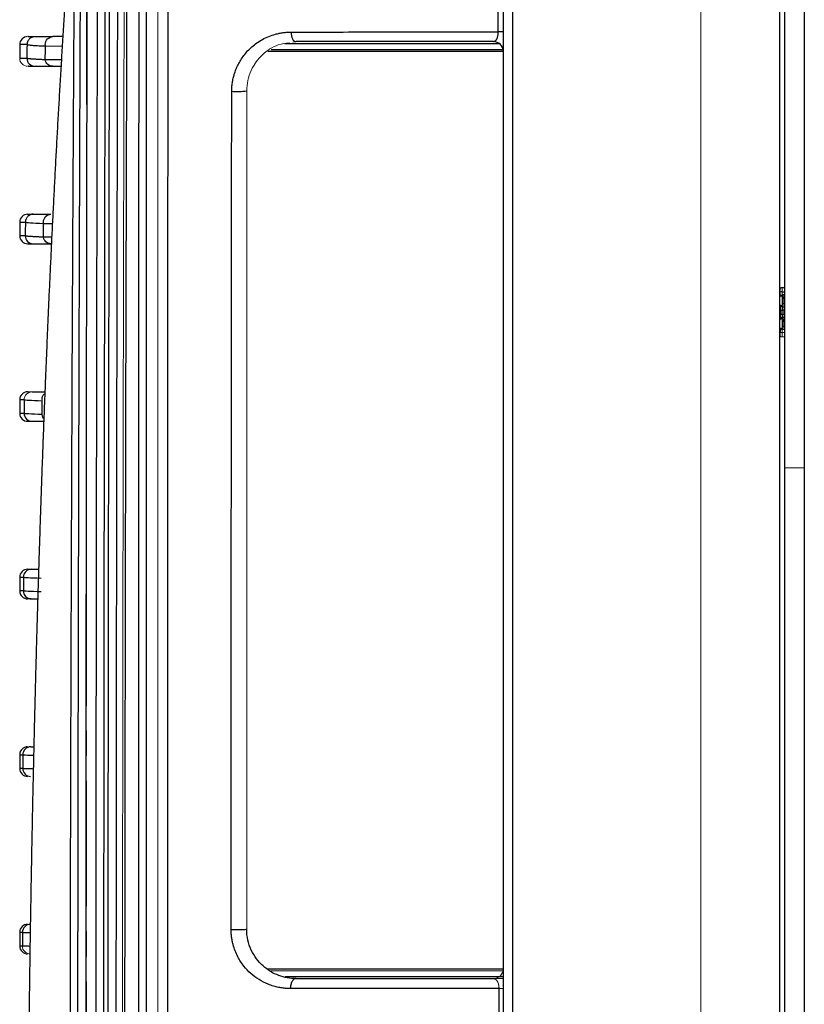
# Model space of a CAD drawing. Header units: millimetres. Extents: x 0 to 1118, y 0 to 864.
# Tile 69 of 76: x 530 to 570, y 679 to 729. Entities that reach past the tile are written whole.
import ezdxf

# ---------------------------------------------------------------- set-up
doc = ezdxf.new("R2010")
doc.units = ezdxf.units.MM
doc.linetypes.add('CENTER', pattern=[10.16, 6.35, -1.27, 1.27, -1.27])

msp = doc.modelspace()

# ---------------------------------------------------------------- linework, layer by layer
at = {"color": 7, "linetype": 'Continuous', "lineweight": 30}
for p, q in [((569.166, 795.675), (569.166, 706.395)), ((570.166, 795.675), (570.166, 706.395)), ((554.916, 744.255), (554.916, 579.255)), ((555.403, 580.361), (555.403, 743.148)), ((568.916, 736.755), (568.916, 586.755)), ((530.416, 727.855), (530.416, 727.155)), ((554.916, 727.505), (542.983, 727.505)), ((532.089, 726.755), (532.516, 726.755)), ((530.416, 718.855), (530.416, 718.153)), ((569.053, 715.535), (569.166, 715.535)), ((569.053, 715.314), (569.166, 715.314)), ((554.916, 715.085), (554.915, 715.085)), ((568.916, 715.085), (568.947, 715.116)), ((569.166, 715.16), (569.053, 715.16)), ((568.972, 714.604), (568.916, 714.66)), ((568.972, 714.385), (569.078, 714.385)), ((568.972, 714.385), (568.972, 714.185)), ((569.078, 714.56), (569.166, 714.56)), ((569.078, 714.385), (569.078, 714.56)), ((569.166, 714.385), (569.078, 714.385)), ((569.078, 714.385), (569.078, 714.185)), ((568.972, 714.185), (569.078, 714.185)), ((569.032, 714), (569.013, 713.993)), ((569.078, 714.01), (569.078, 714.185)), ((569.078, 714.185), (569.166, 714.185)), ((569.166, 714.01), (569.078, 714.01)), ((569.098, 713.585), (569.098, 713.835)), ((569.098, 713.835), (569.166, 713.835)), ((554.915, 713.485), (554.916, 713.485)), ((568.947, 713.454), (568.947, 713.26)), ((568.947, 713.079), (568.947, 713.26)), ((530.416, 709.856), (530.416, 709.153)), ((569.166, 706.395), (569.166, 617.115)), ((570.166, 706.395), (570.166, 617.115)), ((530.416, 700.856), (530.416, 700.155)), ((554.916, 699.305), (554.915, 699.305)), ((554.915, 697.705), (554.916, 697.705)), ((530.416, 691.855), (530.416, 691.153)), ((530.973, 692.255), (531.151, 692.255)), ((530.416, 682.855), (530.416, 682.154)), ((542.97, 681.005), (554.916, 681.005)), ((554.704, 662.542), (554.701, 680.004))]:
    msp.add_line(p, q, dxfattribs=at)
at = {"color": 7, "linetype": 'CENTER', "lineweight": 0}
msp.add_line((533.808, 741.323), (533.808, 583.862), dxfattribs=at)
at = {"color": 144, "linetype": 'Continuous', "lineweight": 0}
for p, q in [((564.916, 736.755), (564.916, 586.755)), ((544.256, 727.975), (544.416, 728.005)), ((568.916, 715.46), (568.947, 715.491)), ((568.947, 715.491), (568.947, 715.309)), ((568.947, 715.309), (568.947, 715.116)), ((569.053, 715.535), (569.053, 715.314)), ((569.053, 715.16), (569.053, 715.314)), ((568.937, 715.08), (568.916, 715.059)), ((569.053, 714.985), (569.053, 714.735)), ((569.098, 714.985), (569.166, 714.985)), ((569.098, 714.735), (569.098, 714.985)), ((568.916, 714.685), (568.962, 714.639)), ((568.972, 714.604), (568.972, 714.385)), ((569.166, 714.735), (569.098, 714.735)), ((568.916, 714.185), (568.972, 714.185)), ((568.916, 713.91), (568.972, 713.966)), ((568.962, 713.93), (568.916, 713.884)), ((568.972, 714.185), (568.972, 713.966)), ((568.972, 713.966), (568.972, 713.966)), ((569.053, 713.835), (569.053, 713.585)), ((568.916, 713.485), (568.947, 713.454)), ((569.043, 713.41), (569.053, 713.41)), ((569.166, 713.41), (569.053, 713.41)), ((569.053, 713.255), (569.053, 713.41)), ((569.166, 713.585), (569.098, 713.585)), ((568.947, 713.26), (568.916, 713.264)), ((568.916, 713.264), (568.947, 713.26)), ((568.916, 713.11), (568.947, 713.079)), ((569.166, 713.255), (569.053, 713.255)), ((569.053, 713.255), (569.053, 713.035)), ((569.053, 713.035), (569.166, 713.035)), ((569.166, 706.395), (570.166, 706.395)), ((554.916, 680.899), (543.14, 680.899)), ((554.916, 680.505), (554.416, 680.505))]:
    msp.add_line(p, q, dxfattribs=at)
at = {"color": 8, "linetype": 'Continuous', "lineweight": 30}
for p, q in [((530.786, 727.855), (530.416, 727.855)), ((531.721, 727.782), (532.595, 727.78)), ((554.723, 727.899), (543.85, 727.899)), ((543.152, 727.61), (554.905, 727.61)), ((530.779, 727.155), (530.416, 727.155)), ((532.552, 727.081), (531.712, 727.082)), ((530.416, 718.855), (530.704, 718.855)), ((531.623, 718.792), (532.095, 718.791)), ((532.059, 718.091), (531.616, 718.091)), ((568.916, 715.305), (568.947, 715.309)), ((568.972, 714.385), (568.916, 714.385)), ((568.916, 713.51), (568.937, 713.489)), ((530.6, 700.155), (530.416, 700.155)), ((530.416, 691.855), (530.573, 691.855)), ((530.416, 682.855), (530.553, 682.855)), ((543.869, 680.61), (554.916, 680.61))]:
    msp.add_line(p, q, dxfattribs=at)
at = {"color": 7, "linetype": 'Continuous', "lineweight": 30, "flags": 128}
for points in [[(532.625, 728.27), (532.593, 728.262), (532.516, 728.255)], [(544.164, 728.487), (544.171, 728.392), (544.186, 728.301), (544.21, 728.218), (544.241, 728.145), (544.279, 728.085), (544.322, 728.041), (544.368, 728.014), (544.416, 728.005)]]:
    msp.add_lwpolyline(points, dxfattribs=at)
at = {"color": 7, "linetype": 'Continuous', "lineweight": 30}
for centre, radius, start, end in [((530.816, 727.855), 0.4, 90, 180), ((554.416, 727.505), 0.5, 360, 90), ((541.42, 729.735), 4.259, 266.5081, 276.6933), ((530.816, 718.855), 0.4, 90, 180), ((530.816, 718.155), 0.4, 180.019, 270), ((569.053, 715.385), 0.15, 90, 135), ((569.047, 714.354), 0.96, 89.617, 95.9609), ((568.976, 715.088), 0.0399, 136.4043, 191.2894), ((530.816, 709.855), 0.4, 90, 180.0188), ((530.816, 709.155), 0.4, 180.019, 270), ((530.816, 700.855), 0.4, 90, 180.0189), ((530.816, 700.155), 0.4, 180, 270), ((530.816, 691.855), 0.4, 90, 180), ((530.816, 691.155), 0.4, 180.019, 270), ((530.816, 682.855), 0.4, 90, 180), ((530.816, 682.155), 0.4, 180.019, 270)]:
    msp.add_arc(centre, radius, start, end, dxfattribs=at)
at = {"color": 144, "linetype": 'Continuous', "lineweight": 0}
for centre, radius, start, end in [((530.816, 727.155), 0.4, 180, 270), ((569.001, 714.631), 0.0399, 168.7124, 223.5972), ((568.976, 713.481), 0.0399, 168.7106, 223.5956), ((569.047, 714.215), 0.96, 264.0392, 270.383), ((569.053, 713.185), 0.15, 225, 270), ((554.416, 681.005), 0.5, 270, 0)]:
    msp.add_arc(centre, radius, start, end, dxfattribs=at)
for points, knots in [([(535.833, 767.391), (535.83, 766.654), (535.823, 765.12), (535.814, 762.73), (535.804, 760.161), (535.793, 757.414), (535.783, 754.488), (535.772, 751.383), (535.761, 748.099), (535.749, 744.635), (535.726, 737.238), (535.699, 727.229), (535.665, 711.937), (535.644, 699.354), (535.629, 685.975), (535.621, 674.835), (535.618, 661.762), (535.621, 648.682), (535.629, 637.537), (535.644, 624.15), (535.665, 611.567), (535.699, 596.28), (535.728, 585.685), (535.754, 577.194), (535.771, 572.2), (535.788, 567.61), (535.804, 563.422), (535.818, 559.636), (535.828, 557.246), (535.833, 556.118)], [0, 0, 0, 0, 0.010511, 0.021867, 0.034068, 0.047114, 0.061005, 0.075741, 0.091322, 0.107748, 0.125019, 0.196531, 0.249995, 0.342121, 0.374999, 0.439665, 0.5, 0.560225, 0.625002, 0.657956, 0.750006, 0.803471, 0.874982, 0.900571, 0.924259, 0.946046, 0.965932, 0.983917, 1, 1, 1, 1]), ([(537.416, 730.255), (537.416, 701.45), (537.416, 672.566), (537.416, 614.84), (537.416, 585.997), (537.416, 557.277)], [0, 0, 0, 0, 0.5, 0.5, 1, 1, 1, 1]), ([(541.916, 725.505), (541.927, 725.684), (541.95, 726.044), (542.124, 726.544), (542.38, 726.986), (542.82, 727.472), (543.397, 727.859), (543.892, 727.919), (544.084, 727.943)], [0, 0, 0, 0, 0.134921, 0.270724, 0.407675, 0.545737, 0.82343, 1, 1, 1, 1]), ([(542.718, 727.339), (542.605, 727.222), (542.379, 726.989), (542.125, 726.545), (541.95, 726.045), (541.927, 725.684), (541.916, 725.505)], [0, 0, 0, 0, 0.252226, 0.503305, 0.752489, 1, 1, 1, 1]), ([(541.916, 683.005), (541.916, 683.87), (541.916, 685.596), (541.916, 688.18), (541.916, 690.752), (541.916, 693.311), (541.916, 695.859), (541.916, 698.395), (541.916, 700.919), (541.916, 703.431), (541.916, 705.931), (541.916, 708.42), (541.916, 710.896), (541.916, 713.36), (541.916, 715.812), (541.916, 718.252), (541.916, 720.68), (541.916, 723.097), (541.916, 724.703), (541.916, 725.505)], [0, 0, 0, 0, 0.0610457, 0.1218136, 0.1823038, 0.2425161, 0.3024507, 0.3621076, 0.4214866, 0.4805879, 0.5394114, 0.5979572, 0.6562252, 0.7142154, 0.7719279, 0.8293626, 0.8865195, 0.9433987, 1, 1, 1, 1]), ([(568.997, 715.109), (568.996, 715.12), (569, 715.133), (569.015, 715.152), (569.026, 715.158), (569.037, 715.159)], [0, 0, 0, 0, 0.5, 0.5, 1, 1, 1, 1]), ([(569.053, 714.985), (569.053, 715.014), (569.048, 715.044), (569.031, 715.088), (569.019, 715.102), (569.007, 715.107)], [0, 0, 0, 0, 0.5, 0.5, 1, 1, 1, 1]), ([(569.053, 715.156), (569.05, 715.157), (569.045, 715.159), (569.039, 715.159), (569.037, 715.159)], [0, 0, 0, 0, 0.5211167, 1, 1, 1, 1]), ([(569.024, 714.57), (569.014, 714.574), (568.996, 714.582), (568.98, 714.597), (568.972, 714.604)], [0, 0, 0, 0, 0.546935, 1, 1, 1, 1]), ([(569.098, 714.735), (569.098, 714.726), (569.098, 714.708), (569.096, 714.681), (569.092, 714.655), (569.088, 714.631), (569.081, 714.608), (569.076, 714.596), (569.074, 714.59)], [0, 0, 0, 0, 0.1527212, 0.3105763, 0.4739239, 0.6430878, 0.8183592, 1, 1, 1, 1]), ([(569.074, 714.59), (569.075, 714.585), (569.076, 714.576), (569.077, 714.567), (569.078, 714.561), (569.078, 714.56), (569.078, 714.56)], [0, 0, 0, 0, 0.2537186, 0.5048947, 0.7536228, 1, 1, 1, 1]), ([(569.037, 713.411), (569.026, 713.412), (569.015, 713.417), (569, 713.436), (568.996, 713.449), (568.997, 713.46)], [0, 0, 0, 0, 0.5, 0.5, 1, 1, 1, 1]), ([(569.007, 713.462), (569.019, 713.467), (569.031, 713.482), (569.048, 713.525), (569.053, 713.555), (569.053, 713.585)], [0, 0, 0, 0, 0.5, 0.5, 1, 1, 1, 1]), ([(569.007, 713.462), (569.008, 713.451), (569.013, 713.438), (569.03, 713.419), (569.042, 713.414), (569.053, 713.413)], [0, 0, 0, 0, 0.5, 0.5, 1, 1, 1, 1]), ([(569.053, 713.413), (569.05, 713.412), (569.045, 713.41), (569.039, 713.41), (569.037, 713.411)], [0, 0, 0, 0, 0.522275, 1, 1, 1, 1]), ([(569.053, 713.413), (569.056, 713.415), (569.062, 713.42), (569.071, 713.433), (569.079, 713.45), (569.085, 713.47), (569.09, 713.492), (569.094, 713.515), (569.097, 713.538), (569.098, 713.562), (569.098, 713.577), (569.098, 713.585)], [0, 0, 0, 0, 0.130804, 0.256668, 0.377682, 0.493872, 0.60521, 0.711585, 0.812912, 0.909094, 1, 1, 1, 1]), ([(569.053, 713.41), (569.053, 713.41), (569.053, 713.41), (569.053, 713.412), (569.053, 713.413)], [0, 0, 0, 0, 0.49819, 1, 1, 1, 1]), ([(531.045, 710.255), (531.031, 710.254), (531.005, 710.253), (530.966, 710.247), (530.927, 710.238), (530.89, 710.224), (530.854, 710.207), (530.817, 710.185), (530.777, 710.154), (530.732, 710.108), (530.689, 710.043), (530.653, 709.957), (530.647, 709.89), (530.645, 709.855)], [0, 0, 0, 0, 0.063322, 0.126644, 0.189966, 0.253288, 0.31661, 0.379932, 0.457679, 0.558596, 0.682651, 0.829802, 1, 1, 1, 1]), ([(530.816, 710.255), (530.816, 710.255), (530.817, 710.255), (530.824, 710.255), (530.836, 710.255), (530.852, 710.255), (530.872, 710.255), (530.898, 710.255), (530.927, 710.255), (530.962, 710.255), (531, 710.255), (531.03, 710.255), (531.045, 710.255)], [0, 0, 0, 0, 0.099997, 0.199995, 0.299993, 0.399991, 0.49999, 0.59999, 0.69999, 0.799992, 0.899995, 1, 1, 1, 1]), ([(530.551, 682.155), (530.551, 682.05), (530.595, 681.946), (530.743, 681.798), (530.847, 681.755), (530.951, 681.755)], [0, 0, 0, 0, 0.5, 0.5, 1, 1, 1, 1]), ([(554.701, 680.004), (554.701, 680.016), (554.701, 680.039), (554.698, 680.074), (554.695, 680.109), (554.69, 680.144), (554.683, 680.178), (554.676, 680.212), (554.661, 680.266), (554.632, 680.335), (554.579, 680.424), (554.515, 680.479), (554.457, 680.502), (554.427, 680.504), (554.416, 680.505)], [0, 0, 0, 0, 0.03187, 0.064561, 0.098292, 0.133252, 0.169606, 0.207494, 0.247035, 0.364076, 0.5066, 0.755894, 0.908068, 1, 1, 1, 1]), ([(554.916, 680.004), (554.916, 680.004), (554.897, 680.004), (554.821, 680.004), (554.765, 680.004), (554.701, 680.004)], [0, 0, 0, 0, 0.5, 0.5, 1, 1, 1, 1])]:
    msp.add_open_spline(points, degree=3, knots=knots, dxfattribs=at)
at = {"color": 8, "linetype": 'Continuous', "lineweight": 30}
for points, knots in [([(535.992, 767.366), (535.971, 763.118), (535.928, 754.52), (535.875, 741.449), (535.834, 730.001), (535.815, 722.906), (535.808, 720.279)], [0, 0, 0, 0, 0.271198, 0.548865, 0.832995, 1, 1, 1, 1]), ([(530.699, 718.155), (530.646, 718.155), (530.614, 718.155), (530.536, 718.155), (530.513, 718.155), (530.461, 718.155), (530.447, 718.155), (530.421, 718.155), (530.416, 718.155), (530.416, 718.155)], [0, 0, 0, 0, 0.25, 0.25, 0.5, 0.5, 0.75, 0.75, 1, 1, 1, 1]), ([(530.416, 709.855), (530.416, 709.855), (530.42, 709.855), (530.441, 709.855), (530.452, 709.855), (530.495, 709.855), (530.513, 709.855), (530.577, 709.855), (530.602, 709.855), (530.645, 709.855)], [0, 0, 0, 0, 0.25, 0.25, 0.5, 0.5, 0.75, 0.75, 1, 1, 1, 1]), ([(531.549, 709.855), (531.555, 709.906), (531.567, 710.01), (531.632, 710.123), (531.691, 710.16), (531.707, 710.17)], [0, 0, 0, 0, 0.420538, 0.841076, 1, 1, 1, 1]), ([(530.641, 709.155), (530.599, 709.155), (530.574, 709.155), (530.511, 709.155), (530.493, 709.155), (530.451, 709.155), (530.441, 709.155), (530.42, 709.155), (530.416, 709.155), (530.416, 709.155)], [0, 0, 0, 0, 0.25, 0.25, 0.5, 0.5, 0.75, 0.75, 1, 1, 1, 1]), ([(531.657, 708.877), (531.632, 708.905), (531.575, 708.969), (531.557, 709.054), (531.547, 709.102)], [0, 0, 0, 0, 0.442976, 1, 1, 1, 1]), ([(530.416, 700.855), (530.416, 700.855), (530.419, 700.855), (530.436, 700.855), (530.445, 700.855), (530.48, 700.855), (530.495, 700.855), (530.547, 700.855), (530.567, 700.855), (530.602, 700.855)], [0, 0, 0, 0, 0.25, 0.25, 0.5, 0.5, 0.75, 0.75, 1, 1, 1, 1]), ([(530.573, 691.855), (530.606, 691.849), (530.657, 691.841), (531.02, 691.832), (531.142, 691.829)], [0, 0, 0, 0, 0.664065, 1, 1, 1, 1]), ([(530.571, 691.155), (530.533, 691.155), (530.51, 691.155), (530.459, 691.155), (530.446, 691.155), (530.421, 691.155), (530.416, 691.155), (530.416, 691.155)], [0, 0, 0, 0, 0.333333, 0.333333, 0.666667, 0.666667, 1, 1, 1, 1]), ([(531.127, 691.13), (531.01, 691.133), (530.653, 691.141), (530.604, 691.149), (530.571, 691.155)], [0, 0, 0, 0, 0.327091, 1, 1, 1, 1]), ([(530.553, 682.855), (530.577, 682.851), (530.609, 682.846), (530.906, 682.841), (530.97, 682.84)], [0, 0, 0, 0, 0.782915, 1, 1, 1, 1]), ([(530.551, 682.155), (530.518, 682.155), (530.499, 682.155), (530.454, 682.155), (530.442, 682.155), (530.42, 682.155), (530.416, 682.155), (530.416, 682.155)], [0, 0, 0, 0, 0.333333, 0.333333, 0.666667, 0.666667, 1, 1, 1, 1]), ([(530.959, 682.14), (530.898, 682.141), (530.606, 682.146), (530.575, 682.151), (530.551, 682.155)], [0, 0, 0, 0, 0.208241, 1, 1, 1, 1])]:
    msp.add_open_spline(points, degree=3, knots=knots, dxfattribs=at)
at = {"color": 7, "linetype": 'Continuous', "lineweight": 30}
for points, knots in [([(536.475, 767.22), (536.474, 766.458), (536.473, 764.936), (536.471, 762.651), (536.468, 760.366), (536.466, 758.081), (536.464, 755.794), (536.462, 753.508), (536.461, 751.22), (536.459, 748.933), (536.457, 746.644), (536.455, 744.355), (536.454, 742.066), (536.452, 739.777), (536.451, 737.486), (536.449, 735.196), (536.448, 732.905), (536.447, 730.613), (536.446, 728.322), (536.444, 726.03), (536.443, 723.737), (536.442, 721.444), (536.441, 719.151), (536.44, 716.858), (536.439, 712.603), (536.435, 703.044), (536.431, 689.405), (536.429, 674.525), (536.429, 664.251), (536.429, 657.351), (536.429, 652.948), (536.43, 648.546), (536.43, 644.143), (536.431, 639.741), (536.431, 635.339), (536.432, 630.938), (536.433, 626.538), (536.435, 622.138), (536.436, 617.739), (536.437, 613.341), (536.439, 608.944), (536.441, 604.548), (536.443, 600.153), (536.445, 595.76), (536.448, 591.367), (536.45, 586.977), (536.453, 582.587), (536.456, 578.199), (536.459, 573.813), (536.463, 569.429), (536.467, 565.047), (536.471, 560.667), (536.474, 557.749), (536.475, 556.289)], [0, 0, 0, 0, 0.010869, 0.021738, 0.032608, 0.043477, 0.054346, 0.065216, 0.076086, 0.086955, 0.097825, 0.108695, 0.119565, 0.130435, 0.141304, 0.152174, 0.163044, 0.173914, 0.184784, 0.195654, 0.206523, 0.217393, 0.228263, 0.239133, 0.250002, 0.288749, 0.375002, 0.443723, 0.500001, 0.520834, 0.541668, 0.562501, 0.583335, 0.604168, 0.625001, 0.645834, 0.666668, 0.687501, 0.708334, 0.729167, 0.750001, 0.770834, 0.791668, 0.812501, 0.833335, 0.854169, 0.875002, 0.895836, 0.916669, 0.937503, 0.958335, 0.979168, 1, 1, 1, 1]), ([(536.816, 767.245), (536.816, 766.483), (536.816, 764.959), (536.816, 762.673), (536.816, 760.386), (536.816, 758.099), (536.816, 755.812), (536.816, 753.524), (536.816, 751.236), (536.816, 748.948), (536.816, 746.659), (536.816, 744.37), (536.816, 742.08), (536.816, 739.79), (536.816, 737.5), (536.816, 735.209), (536.816, 732.918), (536.816, 730.627), (536.816, 728.335), (536.816, 726.043), (536.816, 723.751), (536.816, 721.458), (536.816, 719.165), (536.816, 716.872), (536.816, 710.944), (536.816, 701.38), (536.816, 688.175), (536.816, 674.966), (536.816, 661.755), (536.816, 648.543), (536.816, 635.334), (536.816, 622.129), (536.816, 611.864), (536.816, 604.535), (536.816, 600.14), (536.816, 595.747), (536.816, 591.354), (536.816, 586.964), (536.816, 582.574), (536.816, 578.186), (536.816, 573.799), (536.816, 569.413), (536.816, 565.029), (536.816, 560.645), (536.816, 557.725), (536.816, 556.264)], [0, 0, 0, 0, 0.010875, 0.02175, 0.032624, 0.043496, 0.054368, 0.065239, 0.07611, 0.08698, 0.097849, 0.108718, 0.119587, 0.130455, 0.141322, 0.15219, 0.163057, 0.173924, 0.184791, 0.195658, 0.206525, 0.217392, 0.22826, 0.239127, 0.249995, 0.312507, 0.375004, 0.437498, 0.5, 0.562501, 0.624995, 0.687492, 0.750005, 0.770835, 0.791663, 0.812492, 0.83332, 0.854149, 0.874979, 0.89581, 0.916643, 0.937478, 0.958315, 0.979156, 1, 1, 1, 1]), ([(554.664, 728.504), (554.659, 732.209), (554.649, 739.456), (554.636, 746.702), (554.629, 750.244)], [0, 0, 0, 0, 0.511235, 1, 1, 1, 1]), ([(534.392, 748.614), (534.39, 747.931), (534.385, 746.126), (534.377, 743.422), (534.369, 740.495), (534.354, 735.077), (534.326, 723.328), (534.299, 708.65), (534.271, 686.922), (534.26, 665.174), (534.269, 640.008), (534.29, 620.945), (534.314, 606.469), (534.333, 597.427), (534.348, 591.146), (534.36, 586.328), (534.371, 582.114), (534.381, 578.503), (534.389, 576.098), (534.392, 574.895)], [0, 0, 0, 0, 0.011833, 0.03125, 0.046823, 0.062501, 0.125002, 0.250001, 0.316024, 0.499997, 0.624997, 0.749997, 0.828892, 0.874998, 0.906249, 0.937499, 0.95834, 0.979174, 1, 1, 1, 1]), ([(534.805, 574.932), (534.761, 589.361), (534.729, 603.821), (534.686, 632.772), (534.676, 647.263), (534.676, 676.246), (534.686, 690.738), (534.729, 719.689), (534.761, 734.148), (534.805, 748.577)], [0, 0, 0, 0, 0.25, 0.25, 0.5, 0.5, 0.75, 0.75, 1, 1, 1, 1]), ([(535.005, 748.577), (534.919, 719.721), (534.875, 690.738), (534.875, 632.771), (534.919, 603.788), (535.005, 574.933)], [0, 0, 0, 0, 0.5, 0.5, 1, 1, 1, 1]), ([(535.417, 748.539), (535.415, 747.81), (535.41, 746.354), (535.404, 744.177), (535.398, 742.012), (535.392, 739.861), (535.383, 736.625), (535.372, 732.302), (535.355, 725.076), (535.337, 716.042), (535.313, 701.571), (535.293, 683.477), (535.285, 661.755), (535.293, 640.032), (535.313, 621.938), (535.337, 607.468), (535.354, 598.797), (535.37, 592.293), (535.379, 588.315), (535.389, 584.703), (535.398, 581.471), (535.407, 578.231), (535.414, 576.067), (535.417, 574.97)], [0, 0, 0, 0, 0.012652, 0.025227, 0.037727, 0.050152, 0.062501, 0.09376, 0.125002, 0.187552, 0.250002, 0.375088, 0.5, 0.624911, 0.749998, 0.812439, 0.874998, 0.899958, 0.924999, 0.943849, 0.9625, 0.980981, 1, 1, 1, 1]), ([(533.172, 587.271), (533.159, 587.446), (533.132, 587.796), (533.092, 588.326), (533.052, 588.858), (533.013, 589.393), (532.974, 589.93), (532.936, 590.471), (532.897, 591.014), (532.833, 591.942), (532.721, 593.609), (532.517, 596.802), (532.28, 600.93), (532.02, 606.009), (531.798, 610.936), (531.577, 616.555), (531.399, 621.8), (531.214, 628.257), (531.047, 635.419), (530.905, 644.095), (530.819, 652.895), (530.8, 658.835), (530.8, 661.851), (530.8, 661.953), (530.8, 662.067), (530.8, 662.194), (530.8, 662.334), (530.8, 662.487), (530.8, 662.653), (530.801, 662.832), (530.801, 663.024), (530.801, 663.228), (530.801, 663.446), (530.802, 663.676), (530.802, 663.92), (530.802, 664.176), (530.803, 664.445), (530.803, 664.727), (530.804, 665.022), (530.805, 665.33), (530.806, 665.651), (530.807, 665.985), (530.808, 666.331), (530.809, 666.69), (530.81, 667.063), (530.812, 667.448), (530.814, 667.845), (530.816, 668.256), (530.818, 668.679), (530.82, 669.116), (530.822, 669.565), (530.825, 670.026), (530.828, 670.501), (530.831, 670.988), (530.835, 671.487), (530.838, 672), (530.842, 672.525), (530.847, 673.062), (530.851, 673.612), (530.856, 674.175), (530.862, 674.75), (530.868, 675.338), (530.874, 675.937), (530.88, 676.55), (530.887, 677.174), (530.895, 677.811), (530.902, 678.46), (530.911, 679.12), (530.919, 679.793), (530.929, 680.478), (530.939, 681.175), (530.949, 681.884), (530.96, 682.604), (530.971, 683.336), (530.984, 684.079), (530.996, 684.834), (531.01, 685.601), (531.024, 686.378), (531.039, 687.167), (531.054, 687.966), (531.07, 688.777), (531.087, 689.598), (531.105, 690.43), (531.124, 691.273), (531.143, 692.126), (531.163, 692.989), (531.185, 693.862), (531.207, 694.745), (531.229, 695.637), (531.253, 696.539), (531.278, 697.451), (531.304, 698.371), (531.331, 699.301), (531.359, 700.239), (531.388, 701.185), (531.418, 702.14), (531.449, 703.103), (531.481, 704.074), (531.514, 705.052), (531.549, 706.037), (531.585, 707.03), (531.622, 708.029), (531.66, 709.035), (531.7, 710.046), (531.741, 711.064), (531.783, 712.087), (531.826, 713.115), (531.871, 714.148), (531.917, 715.186), (531.965, 716.228), (532.014, 717.273), (532.065, 718.322), (532.117, 719.374), (532.171, 720.429), (532.226, 721.485), (532.283, 722.544), (532.341, 723.603), (532.401, 724.664), (532.463, 725.725), (532.526, 726.786), (532.591, 727.846), (532.657, 728.906), (532.726, 729.963), (532.796, 731.019), (532.868, 732.072), (532.941, 733.122), (533.016, 734.168), (533.094, 735.211), (533.146, 735.897), (533.172, 736.241)], [0, 0, 0, 0, 0.004487, 0.008968, 0.013442, 0.01791, 0.02237, 0.026824, 0.031271, 0.035712, 0.049464, 0.071423, 0.110818, 0.142842, 0.181875, 0.214263, 0.257285, 0.285688, 0.339253, 0.392822, 0.446395, 0.499969, 0.500504, 0.501117, 0.501808, 0.502577, 0.503424, 0.504349, 0.505353, 0.506434, 0.507594, 0.508831, 0.510147, 0.511541, 0.513013, 0.514563, 0.516191, 0.517898, 0.519682, 0.521544, 0.523485, 0.525504, 0.527601, 0.529775, 0.532028, 0.534359, 0.536769, 0.539256, 0.541821, 0.544465, 0.547186, 0.549986, 0.552864, 0.555819, 0.558853, 0.561965, 0.565155, 0.568423, 0.57177, 0.575194, 0.578696, 0.582277, 0.585935, 0.589672, 0.593487, 0.597379, 0.60135, 0.605399, 0.609526, 0.613731, 0.618015, 0.622376, 0.626815, 0.631332, 0.635928, 0.640601, 0.645353, 0.650183, 0.65509, 0.660076, 0.66514, 0.670282, 0.675502, 0.6808, 0.686176, 0.69163, 0.697162, 0.702773, 0.708461, 0.714227, 0.720072, 0.725994, 0.731995, 0.738074, 0.74423, 0.750465, 0.756778, 0.763169, 0.769638, 0.776185, 0.78281, 0.789513, 0.796294, 0.803153, 0.81009, 0.817105, 0.824199, 0.83137, 0.83862, 0.845947, 0.853353, 0.860836, 0.868398, 0.876038, 0.883755, 0.891551, 0.899425, 0.907377, 0.915407, 0.923515, 0.931701, 0.939965, 0.948307, 0.956727, 0.965226, 0.973802, 0.982457, 0.991189, 1, 1, 1, 1]), ([(533.199, 735.855), (533.195, 735.261), (533.184, 733.64), (533.164, 730.559), (533.141, 726.625), (533.115, 722.081), (533.08, 715.328), (533.045, 707.519), (533.009, 697.743), (532.966, 682.883), (532.937, 658.153), (532.977, 633.933), (533.047, 615.408), (533.082, 607.776), (533.114, 601.607), (533.139, 597.134), (533.163, 593.093), (533.183, 590.013), (533.194, 588.322), (533.199, 587.657)], [0, 0, 0, 0, 0.012054, 0.032888, 0.062501, 0.091852, 0.125002, 0.199354, 0.250005, 0.322876, 0.500006, 0.749995, 0.812497, 0.874998, 0.904582, 0.937499, 0.965686, 0.98652, 1, 1, 1, 1]), ([(533.516, 587.696), (533.513, 588.353), (533.507, 589.667), (533.499, 591.637), (533.491, 593.609), (533.483, 595.58), (533.476, 597.552), (533.469, 599.524), (533.462, 601.497), (533.455, 603.469), (533.448, 605.442), (533.442, 607.416), (533.436, 609.389), (533.43, 611.363), (533.424, 613.337), (533.419, 615.312), (533.414, 617.286), (533.409, 619.261), (533.404, 621.236), (533.4, 623.212), (533.395, 625.187), (533.391, 627.163), (533.387, 629.139), (533.384, 631.115), (533.381, 633.091), (533.377, 635.067), (533.374, 637.044), (533.372, 639.02), (533.369, 640.997), (533.367, 642.974), (533.365, 644.951), (533.363, 646.928), (533.362, 648.905), (533.36, 650.882), (533.359, 652.859), (533.358, 654.836), (533.358, 656.814), (533.357, 658.791), (533.357, 660.768), (533.357, 662.745), (533.357, 664.723), (533.358, 666.7), (533.358, 668.677), (533.359, 670.655), (533.36, 672.632), (533.362, 674.609), (533.363, 676.586), (533.365, 678.563), (533.367, 680.54), (533.369, 682.517), (533.372, 684.493), (533.374, 686.47), (533.377, 688.446), (533.38, 690.422), (533.384, 692.399), (533.387, 694.375), (533.391, 696.35), (533.395, 698.326), (533.4, 700.301), (533.404, 702.277), (533.409, 704.252), (533.414, 706.227), (533.419, 708.201), (533.424, 710.175), (533.43, 712.15), (533.436, 714.123), (533.442, 716.097), (533.448, 718.07), (533.455, 720.043), (533.461, 722.016), (533.468, 723.988), (533.476, 725.961), (533.483, 727.932), (533.491, 729.904), (533.499, 731.875), (533.507, 733.846), (533.513, 735.159), (533.515, 735.816)], [0, 0, 0, 0, 0.0133339, 0.0266678, 0.0400017, 0.0533356, 0.0666694, 0.0800032, 0.0933369, 0.1066706, 0.1200043, 0.133338, 0.1466716, 0.1600052, 0.1733387, 0.1866722, 0.2000058, 0.2133392, 0.2266727, 0.2400062, 0.2533396, 0.266673, 0.2800064, 0.2933398, 0.3066731, 0.3200065, 0.3333398, 0.3466731, 0.3600064, 0.3733396, 0.3866729, 0.4000062, 0.4133394, 0.4266726, 0.4400058, 0.453339, 0.4666722, 0.4800054, 0.4933386, 0.5066718, 0.520005, 0.5333381, 0.5466713, 0.5600044, 0.5733376, 0.5866707, 0.6000038, 0.613337, 0.6266701, 0.6400032, 0.6533364, 0.6666695, 0.6800026, 0.6933357, 0.7066689, 0.720002, 0.7333351, 0.7466683, 0.7600014, 0.7733346, 0.7866677, 0.8000009, 0.8133341, 0.8266673, 0.8400004, 0.8533336, 0.8666669, 0.8800001, 0.8933333, 0.9066666, 0.9199999, 0.9333332, 0.9466665, 0.9599999, 0.9733332, 0.9866666, 1, 1, 1, 1]), ([(533.832, 735.777), (533.83, 735.048), (533.827, 733.589), (533.823, 731.402), (533.819, 729.216), (533.814, 727.032), (533.81, 724.85), (533.807, 722.67), (533.803, 720.491), (533.799, 718.314), (533.796, 716.139), (533.792, 713.966), (533.789, 711.794), (533.786, 709.624), (533.783, 707.456), (533.781, 705.289), (533.778, 703.124), (533.776, 700.961), (533.771, 696.429), (533.764, 689.53), (533.758, 680.264), (533.755, 671.007), (533.753, 658.67), (533.757, 643.236), (533.769, 627.808), (533.784, 615.463), (533.795, 607.756), (533.805, 601.589), (533.812, 597.493), (533.819, 593.913), (533.825, 590.835), (533.83, 588.772), (533.832, 587.735)], [0, 0, 0, 0, 0.014819, 0.029624, 0.044415, 0.059191, 0.073952, 0.088699, 0.103433, 0.118152, 0.132857, 0.147548, 0.162225, 0.176889, 0.191538, 0.206175, 0.220798, 0.235407, 0.250003, 0.31262, 0.375153, 0.437612, 0.500003, 0.62485, 0.749998, 0.81241, 0.874998, 0.906261, 0.937499, 0.958105, 0.978939, 1, 1, 1, 1]), ([(537.913, 729.727), (537.913, 728.922), (537.913, 727.335), (537.913, 724.988), (537.913, 722.709), (537.912, 720.498), (537.912, 718.355), (537.912, 716.279), (537.912, 714.271), (537.912, 712.331), (537.912, 710.458), (537.912, 708.654), (537.911, 706.918), (537.911, 705.249), (537.911, 703.649), (537.911, 702.116), (537.911, 700.652), (537.911, 699.256), (537.911, 697.927), (537.911, 696.667), (537.911, 695.475), (537.91, 694.351), (537.91, 693.295), (537.91, 692.308), (537.91, 691.388), (537.91, 690.537), (537.91, 689.753), (537.91, 689.038), (537.91, 688.391), (537.91, 687.813), (537.91, 687.302), (537.91, 686.86), (537.91, 686.486), (537.91, 686.18), (537.91, 685.942), (537.91, 685.772), (537.91, 681.882), (537.909, 674.329), (537.909, 663.172), (537.909, 652.261), (537.91, 642.324), (537.91, 632.657), (537.911, 622.561), (537.912, 610.61), (537.913, 599.113), (537.913, 588.962), (537.914, 581.045), (537.915, 573.95), (537.915, 567.675), (537.915, 562.218), (537.916, 557.579), (537.916, 554.759), (537.916, 553.485)], [0, 0, 0, 0, 0.0137073, 0.027029, 0.0399651, 0.0525154, 0.0646799, 0.0764586, 0.0878514, 0.0988581, 0.1094789, 0.1197136, 0.1295621, 0.1390245, 0.1481007, 0.1567907, 0.1650944, 0.1730118, 0.1805429, 0.1876876, 0.194446, 0.200818, 0.2068036, 0.2124028, 0.2176156, 0.222442, 0.2268819, 0.2309353, 0.2346023, 0.2378828, 0.2407768, 0.2432843, 0.2454054, 0.2471399, 0.248488, 0.2494495, 0.2500246, 0.3146386, 0.3778605, 0.4396874, 0.5001171, 0.5468098, 0.6040507, 0.671834, 0.7501509, 0.7997758, 0.8447534, 0.8850854, 0.9207739, 0.9518212, 0.9782292, 1, 1, 1, 1]), ([(531.186, 728.255), (531.172, 728.254), (531.144, 728.253), (531.103, 728.247), (531.063, 728.236), (531.024, 728.221), (530.987, 728.202), (530.952, 728.18), (530.912, 728.148), (530.867, 728.1), (530.824, 728.032), (530.793, 727.949), (530.788, 727.887), (530.786, 727.855)], [0, 0, 0, 0, 0.066182, 0.132364, 0.198546, 0.264728, 0.33091, 0.397093, 0.463275, 0.577831, 0.70548, 0.846208, 1, 1, 1, 1]), ([(530.857, 728.255), (530.848, 728.255), (530.821, 728.255), (531.04, 728.255), (531.186, 728.255)], [0, 0, 0, 0, 0.3308336, 1, 1, 1, 1]), ([(531.186, 728.255), (531.188, 728.255), (531.193, 728.255), (531.206, 728.255), (531.225, 728.255), (531.248, 728.255), (531.276, 728.255), (531.309, 728.255), (531.348, 728.255), (531.391, 728.255), (531.452, 728.255), (531.537, 728.255), (531.653, 728.255), (531.784, 728.255), (531.931, 728.255), (532.042, 728.255), (532.098, 728.255)], [0, 0, 0, 0, 0.05561, 0.111177, 0.166714, 0.222234, 0.277749, 0.333271, 0.388813, 0.444387, 0.500005, 0.600069, 0.700028, 0.799955, 0.899921, 1, 1, 1, 1]), ([(531.714, 727.855), (531.714, 727.959), (531.755, 728.063), (531.898, 728.211), (531.997, 728.255), (532.098, 728.255)], [0, 0, 0, 0, 0.5, 0.5, 1, 1, 1, 1]), ([(532.623, 728.255), (532.607, 728.255), (532.45, 728.255), (532.275, 728.255), (532.116, 728.255), (532.098, 728.255)], [0, 0, 0, 0, 0.094026, 0.895039, 1, 1, 1, 1]), ([(541.158, 725.483), (541.158, 725.52), (541.159, 725.595), (541.165, 725.706), (541.176, 725.816), (541.19, 725.926), (541.209, 726.035), (541.231, 726.144), (541.258, 726.252), (541.302, 726.405), (541.371, 726.6), (541.479, 726.839), (541.611, 727.074), (541.831, 727.393), (542.107, 727.687), (542.433, 727.944), (542.72, 728.123), (543.034, 728.273), (543.323, 728.37), (543.568, 728.429), (543.764, 728.462), (543.963, 728.483), (544.096, 728.485), (544.163, 728.487)], [0, 0, 0, 0, 0.021746, 0.04344, 0.065122, 0.086831, 0.108605, 0.130483, 0.152504, 0.174703, 0.225522, 0.276926, 0.333614, 0.391075, 0.51842, 0.589156, 0.660767, 0.740165, 0.820294, 0.865197, 0.910014, 0.954898, 1, 1, 1, 1]), ([(544.163, 728.487), (544.867, 728.488), (546.273, 728.49), (548.38, 728.494), (550.48, 728.497), (552.574, 728.501), (553.968, 728.503), (554.664, 728.504)], [0, 0, 0, 0, 0.20163, 0.402446, 0.602447, 0.801632, 1, 1, 1, 1]), ([(554.416, 728.005), (554.422, 728.005), (554.436, 728.005), (554.461, 728.012), (554.494, 728.028), (554.529, 728.057), (554.567, 728.104), (554.6, 728.165), (554.628, 728.239), (554.645, 728.309), (554.656, 728.373), (554.663, 728.439), (554.664, 728.483), (554.664, 728.504)], [0, 0, 0, 0, 0.052279, 0.129362, 0.232191, 0.363449, 0.462903, 0.602496, 0.719954, 0.796121, 0.867795, 0.93551, 1, 1, 1, 1]), ([(554.916, 728.504), (554.916, 728.504), (554.91, 728.504), (554.89, 728.504), (554.876, 728.504), (554.813, 728.504), (554.747, 728.504), (554.664, 728.504)], [0, 0, 0, 0, 0.25, 0.25, 0.5, 0.5, 1, 1, 1, 1]), ([(530.786, 727.855), (530.786, 727.855), (530.786, 727.855), (530.786, 727.855), (530.786, 727.855), (530.786, 727.855), (530.786, 727.855), (530.786, 727.855), (530.786, 727.855), (530.786, 727.855), (530.786, 727.855), (530.786, 727.855), (530.786, 727.855), (530.786, 727.855), (530.786, 727.855), (530.786, 727.855), (530.786, 727.855), (530.786, 727.855), (530.786, 727.855), (530.786, 727.855), (530.786, 727.855), (530.786, 727.855), (530.786, 727.855), (530.786, 727.855), (530.786, 727.855), (530.786, 727.855), (530.786, 727.854), (530.786, 727.854), (530.787, 727.854), (530.788, 727.853), (530.791, 727.852), (530.797, 727.849), (530.816, 727.844), (530.859, 727.837), (530.937, 727.828), (531.033, 727.819), (531.142, 727.811), (531.258, 727.804), (531.393, 727.797), (531.545, 727.789), (531.662, 727.784), (531.721, 727.782)], [0, 0, 0, 0, 0.000004, 0.000008, 0.000011, 0.000015, 0.000019, 0.000023, 0.000027, 0.00003, 0.000034, 0.000038, 0.000042, 0.000046, 0.000049, 0.000053, 0.000057, 0.000061, 0.000065, 0.000068, 0.000076, 0.000091, 0.000121, 0.000243, 0.000486, 0.000972, 0.001943, 0.003886, 0.007773, 0.015547, 0.031096, 0.062203, 0.124448, 0.249055, 0.374496, 0.498737, 0.595992, 0.694746, 0.795, 0.896751, 1, 1, 1, 1]), ([(554.416, 728.005), (553.757, 728.005), (552.435, 728.005), (550.448, 728.005), (548.448, 728.005), (546.435, 728.005), (545.091, 728.005), (544.416, 728.005)], [0, 0, 0, 0, 0.197186, 0.395778, 0.595777, 0.797185, 1, 1, 1, 1]), ([(531.712, 727.082), (531.68, 727.084), (531.617, 727.086), (531.529, 727.09), (531.446, 727.094), (531.369, 727.098), (531.298, 727.102), (531.233, 727.106), (531.172, 727.109), (531.117, 727.113), (531.067, 727.117), (531.021, 727.12), (530.98, 727.124), (530.943, 727.127), (530.91, 727.13), (530.881, 727.133), (530.856, 727.137), (530.835, 727.14), (530.818, 727.143), (530.803, 727.146), (530.792, 727.149), (530.784, 727.152), (530.78, 727.154), (530.779, 727.155)], [0, 0, 0, 0, 0.055292, 0.109818, 0.163577, 0.216569, 0.268794, 0.320252, 0.370943, 0.420866, 0.470022, 0.518411, 0.566031, 0.612884, 0.65897, 0.704287, 0.748836, 0.792617, 0.83563, 0.877875, 0.919352, 0.96006, 1, 1, 1, 1]), ([(530.779, 727.155), (530.779, 727.05), (530.822, 726.946), (530.97, 726.798), (531.074, 726.755), (531.179, 726.755)], [0, 0, 0, 0, 0.5, 0.5, 1, 1, 1, 1]), ([(530.856, 726.755), (530.847, 726.755), (530.821, 726.755), (531.035, 726.755), (531.179, 726.755)], [0, 0, 0, 0, 0.3333209, 1, 1, 1, 1]), ([(532.089, 726.755), (532, 726.755), (531.912, 726.788), (531.775, 726.907), (531.728, 726.991), (531.712, 727.082)], [0, 0, 0, 0, 0.5, 0.5, 1, 1, 1, 1]), ([(541.126, 682.998), (541.127, 683.849), (541.127, 685.551), (541.128, 688.099), (541.13, 690.64), (541.131, 693.174), (541.132, 695.702), (541.134, 698.222), (541.135, 700.736), (541.137, 703.242), (541.139, 705.741), (541.141, 708.234), (541.143, 710.719), (541.145, 713.197), (541.147, 715.668), (541.15, 718.132), (541.152, 720.589), (541.155, 723.038), (541.157, 724.669), (541.158, 725.483)], [0, 0, 0, 0, 0.060115, 0.12007, 0.179864, 0.239497, 0.298968, 0.358279, 0.417428, 0.476415, 0.535241, 0.593904, 0.652405, 0.710744, 0.768921, 0.826935, 0.884786, 0.942475, 1, 1, 1, 1]), ([(535.808, 720.279), (535.802, 718.337), (535.783, 711.887), (535.758, 699.613), (535.733, 683.568), (535.722, 666.369), (535.725, 649.85), (535.741, 633.821), (535.769, 618.134), (535.799, 605.296), (535.824, 597.689), (535.831, 595.398)], [0, 0, 0, 0, 0.0467171, 0.1551718, 0.2949182, 0.4320767, 0.5680255, 0.6914307, 0.8168979, 0.9448646, 1, 1, 1, 1]), ([(531.104, 719.255), (531.089, 719.254), (531.058, 719.253), (531.014, 719.245), (530.97, 719.233), (530.928, 719.215), (530.889, 719.193), (530.849, 719.164), (530.809, 719.127), (530.77, 719.078), (530.735, 719.016), (530.709, 718.94), (530.706, 718.884), (530.704, 718.855)], [0, 0, 0, 0, 0.072198, 0.144395, 0.216593, 0.28879, 0.360988, 0.433186, 0.520016, 0.620125, 0.7335, 0.86013, 1, 1, 1, 1]), ([(530.816, 719.255), (530.816, 719.255), (530.817, 719.255), (530.825, 719.255), (530.837, 719.255), (530.853, 719.255), (530.875, 719.255), (530.901, 719.255), (530.932, 719.255), (530.967, 719.255), (531.008, 719.255), (531.053, 719.255), (531.087, 719.255), (531.104, 719.255)], [0, 0, 0, 0, 0.090906, 0.181812, 0.272719, 0.363626, 0.454533, 0.545442, 0.636351, 0.727261, 0.818173, 0.909086, 1, 1, 1, 1]), ([(531.104, 719.255), (531.106, 719.255), (531.11, 719.255), (531.122, 719.255), (531.14, 719.255), (531.162, 719.255), (531.189, 719.255), (531.222, 719.255), (531.259, 719.255), (531.302, 719.255), (531.362, 719.255), (531.445, 719.255), (531.559, 719.255), (531.69, 719.255), (531.835, 719.255), (531.945, 719.255), (532, 719.255)], [0, 0, 0, 0, 0.055616, 0.111185, 0.16672, 0.222236, 0.277746, 0.333264, 0.388804, 0.44438, 0.500006, 0.600078, 0.700033, 0.79995, 0.899913, 1, 1, 1, 1]), ([(531.618, 718.855), (531.618, 718.959), (531.659, 719.063), (531.8, 719.211), (531.9, 719.255), (532, 719.255)], [0, 0, 0, 0, 0.5, 0.5, 1, 1, 1, 1]), ([(531.616, 718.091), (531.584, 718.092), (531.519, 718.095), (531.424, 718.099), (531.33, 718.103), (531.237, 718.107), (531.147, 718.112), (531.061, 718.117), (530.981, 718.121), (530.908, 718.127), (530.842, 718.132), (530.787, 718.137), (530.743, 718.143), (530.711, 718.149), (530.703, 718.153), (530.698, 718.155)], [0, 0, 0, 0, 0.0557583, 0.1150438, 0.1778568, 0.2441973, 0.3140653, 0.387461, 0.4643844, 0.5448355, 0.628814, 0.71632, 0.8073532, 0.9019133, 1, 1, 1, 1]), ([(530.698, 718.155), (530.698, 718.05), (530.742, 717.946), (530.89, 717.798), (530.994, 717.755), (531.098, 717.755)], [0, 0, 0, 0, 0.5, 0.5, 1, 1, 1, 1]), ([(531.994, 717.755), (531.904, 717.755), (531.814, 717.789), (531.677, 717.911), (531.631, 717.998), (531.616, 718.091)], [0, 0, 0, 0, 0.5, 0.5, 1, 1, 1, 1]), ([(569.053, 715.156), (569.042, 715.156), (569.03, 715.15), (569.013, 715.131), (569.008, 715.119), (569.007, 715.107)], [0, 0, 0, 0, 0.5, 0.5, 1, 1, 1, 1]), ([(569.053, 715.156), (569.056, 715.154), (569.061, 715.15), (569.069, 715.139), (569.075, 715.126), (569.081, 715.111), (569.089, 715.086), (569.096, 715.044), (569.098, 715.004), (569.098, 714.985)], [0, 0, 0, 0, 0.11886, 0.229566, 0.33215, 0.42665, 0.513116, 0.761707, 1, 1, 1, 1]), ([(569.098, 714.985), (569.089, 714.985), (569.079, 714.985), (569.062, 714.985), (569.056, 714.985), (569.053, 714.985)], [0, 0, 0, 0, 0.5, 0.5, 1, 1, 1, 1]), ([(568.972, 713.966), (568.977, 713.97), (568.987, 713.98), (569.005, 713.991), (569.017, 713.997), (569.024, 713.999)], [0, 0, 0, 0, 0.290497, 0.623614, 1, 1, 1, 1]), ([(568.997, 713.953), (568.996, 713.962), (568.998, 713.973), (569.008, 713.99), (569.016, 713.996), (569.024, 713.999)], [0, 0, 0, 0, 0.5, 0.5, 1, 1, 1, 1]), ([(569.024, 713.999), (569.027, 714), (569.033, 714.002), (569.041, 714.002), (569.05, 714), (569.062, 713.993), (569.07, 713.984), (569.074, 713.979)], [0, 0, 0, 0, 0.1605249, 0.3227151, 0.484264, 0.7339031, 1, 1, 1, 1]), ([(569.074, 713.979), (569.064, 713.977), (569.053, 713.972), (569.036, 713.956), (569.031, 713.947), (569.028, 713.938)], [0, 0, 0, 0, 0.5, 0.5, 1, 1, 1, 1]), ([(569.098, 713.835), (569.089, 713.835), (569.079, 713.835), (569.063, 713.835), (569.056, 713.835), (569.053, 713.835)], [0, 0, 0, 0, 0.5, 0.5, 1, 1, 1, 1]), ([(569.078, 714.01), (569.078, 714.009), (569.078, 714.008), (569.077, 714.002), (569.076, 713.993), (569.075, 713.984), (569.074, 713.979)], [0, 0, 0, 0, 0.246461, 0.495217, 0.746365, 1, 1, 1, 1]), ([(569.074, 713.979), (569.076, 713.973), (569.081, 713.961), (569.088, 713.938), (569.092, 713.914), (569.096, 713.888), (569.098, 713.861), (569.098, 713.843), (569.098, 713.835)], [0, 0, 0, 0, 0.181637, 0.356906, 0.526068, 0.689417, 0.847274, 1, 1, 1, 1]), ([(531.045, 710.255), (531.084, 710.255), (531.15, 710.255), (531.551, 710.255), (531.711, 710.255)], [0, 0, 0, 0, 0.602275, 1, 1, 1, 1]), ([(530.641, 709.155), (530.641, 709.05), (530.684, 708.946), (530.832, 708.798), (530.936, 708.755), (531.041, 708.755)], [0, 0, 0, 0, 0.5, 0.5, 1, 1, 1, 1]), ([(531.041, 708.755), (531.078, 708.755), (531.137, 708.755), (531.514, 708.755), (531.652, 708.755)], [0, 0, 0, 0, 0.634222, 1, 1, 1, 1]), ([(531.002, 701.255), (530.898, 701.255), (530.794, 701.211), (530.646, 701.063), (530.602, 700.959), (530.602, 700.855)], [0, 0, 0, 0, 0.5, 0.5, 1, 1, 1, 1]), ([(530.816, 701.255), (530.816, 701.255), (530.817, 701.255), (530.825, 701.255), (530.836, 701.255), (530.852, 701.255), (530.873, 701.255), (530.898, 701.255), (530.928, 701.255), (530.962, 701.255), (530.989, 701.255), (531.002, 701.255)], [0, 0, 0, 0, 0.111109, 0.222218, 0.333327, 0.444437, 0.555547, 0.666659, 0.777771, 0.888885, 1, 1, 1, 1]), ([(531.002, 701.255), (531.027, 701.255), (531.057, 701.255), (531.338, 701.255), (531.392, 701.255)], [0, 0, 0, 0, 0.806082, 1, 1, 1, 1]), ([(530.6, 700.155), (530.6, 700.05), (530.643, 699.946), (530.791, 699.798), (530.895, 699.755), (531, 699.755)], [0, 0, 0, 0, 0.5, 0.5, 1, 1, 1, 1]), ([(531, 699.755), (530.955, 699.755), (530.928, 699.755), (530.868, 699.755), (530.851, 699.755), (530.822, 699.755), (530.816, 699.755), (530.816, 699.755)], [0, 0, 0, 0, 0.333333, 0.333333, 0.666667, 0.666667, 1, 1, 1, 1]), ([(531, 699.755), (531.021, 699.755), (531.046, 699.755), (531.31, 699.755), (531.35, 699.755)], [0, 0, 0, 0, 0.848137, 1, 1, 1, 1]), ([(530.973, 692.255), (530.868, 692.255), (530.764, 692.211), (530.616, 692.063), (530.573, 691.959), (530.573, 691.855)], [0, 0, 0, 0, 0.5, 0.5, 1, 1, 1, 1]), ([(530.571, 691.155), (530.571, 691.05), (530.614, 690.946), (530.762, 690.798), (530.866, 690.755), (530.971, 690.755)], [0, 0, 0, 0, 0.5, 0.5, 1, 1, 1, 1]), ([(530.953, 683.255), (530.848, 683.255), (530.744, 683.211), (530.596, 683.063), (530.553, 682.959), (530.553, 682.855)], [0, 0, 0, 0, 0.5, 0.5, 1, 1, 1, 1]), ([(544.127, 680), (544.087, 680), (544.008, 680.001), (543.889, 680.009), (543.77, 680.02), (543.652, 680.037), (543.484, 680.067), (543.269, 680.12), (542.934, 680.237), (542.541, 680.434), (542.124, 680.745), (541.818, 681.068), (541.606, 681.362), (541.455, 681.621), (541.324, 681.909), (541.235, 682.183), (541.181, 682.417), (541.15, 682.609), (541.13, 682.803), (541.128, 682.933), (541.126, 682.998)], [0, 0, 0, 0, 0.027725, 0.055432, 0.083151, 0.110911, 0.138741, 0.201814, 0.264218, 0.382057, 0.49656, 0.604184, 0.662763, 0.719933, 0.785746, 0.850528, 0.88814, 0.925437, 0.962647, 1, 1, 1, 1]), ([(541.132, 682.998), (541.212, 682.997), (541.31, 682.996), (541.496, 682.996), (541.581, 682.997), (541.716, 682.998), (541.784, 682.999), (541.885, 683.001), (541.916, 683.003), (541.916, 683.005)], [0, 0, 0, 0, 0.25, 0.25, 0.5, 0.5, 0.75, 0.75, 1, 1, 1, 1]), ([(544.416, 680.505), (544.121, 680.505), (543.825, 680.557), (543.258, 680.768), (542.987, 680.928), (542.506, 681.36), (542.297, 681.632), (542.074, 682.111), (542.016, 682.282), (541.937, 682.637), (541.916, 682.822), (541.916, 683.005)], [0, 0, 0, 0, 0.25, 0.25, 0.5, 0.5, 0.75, 0.75, 0.875, 0.875, 1, 1, 1, 1]), ([(544.416, 680.505), (544.382, 680.505), (544.346, 680.494), (544.275, 680.444), (544.241, 680.406), (544.185, 680.307), (544.164, 680.247), (544.136, 680.123), (544.13, 680.059), (544.131, 680)], [0, 0, 0, 0, 0.25, 0.25, 0.5, 0.5, 0.75, 0.75, 1, 1, 1, 1]), ([(544.416, 680.505), (546.096, 680.505), (549.429, 680.505), (552.763, 680.505), (554.416, 680.505)], [0, 0, 0, 0, 0.504092, 1, 1, 1, 1]), ([(554.701, 680.004), (552.946, 680.004), (549.42, 680.002), (545.896, 680.001), (544.127, 680)], [0, 0, 0, 0, 0.4979117, 1, 1, 1, 1])]:
    msp.add_open_spline(points, degree=3, knots=knots, dxfattribs=at)
for points in [[(530.786, 727.855), (530.784, 727.622), (530.781, 727.388), (530.779, 727.155)], [(531.712, 727.082), (531.715, 727.316), (531.718, 727.549), (531.72, 727.782)], [(531.721, 727.782), (531.716, 727.806), (531.714, 727.83), (531.714, 727.855)], [(531.179, 726.755), (531.212, 726.755), (531.519, 726.755), (532.089, 726.755)], [(530.704, 718.855), (530.702, 718.622), (530.7, 718.388), (530.698, 718.155)], [(530.704, 718.855), (530.732, 718.833), (531.043, 718.812), (531.623, 718.792)], [(531.616, 718.091), (531.618, 718.325), (531.62, 718.558), (531.623, 718.792)], [(531.623, 718.792), (531.619, 718.812), (531.618, 718.833), (531.618, 718.855)], [(530.816, 717.755), (530.816, 717.755), (530.91, 717.755), (531.098, 717.755)], [(531.098, 717.755), (531.126, 717.755), (531.428, 717.755), (531.994, 717.755)], [(569.037, 715.159), (569.042, 715.159), (569.048, 715.16), (569.053, 715.16)], [(568.962, 713.93), (568.96, 713.943), (568.963, 713.957), (568.972, 713.966)], [(569.078, 714.01), (569.06, 714.01), (569.041, 714.006), (569.024, 713.999)], [(569.098, 713.585), (569.079, 713.585), (569.061, 713.585), (569.053, 713.585)], [(530.645, 709.855), (530.643, 709.622), (530.642, 709.388), (530.641, 709.155)], [(530.645, 709.855), (530.669, 709.837), (530.976, 709.819), (531.552, 709.801)], [(531.547, 709.102), (531.549, 709.336), (531.55, 709.569), (531.552, 709.801)], [(531.547, 709.102), (530.971, 709.119), (530.665, 709.137), (530.641, 709.155)], [(530.816, 708.755), (530.816, 708.755), (530.891, 708.755), (531.041, 708.755)], [(530.602, 700.855), (530.601, 700.621), (530.601, 700.388), (530.6, 700.155)], [(530.602, 700.855), (530.623, 700.84), (530.928, 700.826), (531.501, 700.812)], [(531.498, 700.112), (530.925, 700.126), (530.621, 700.141), (530.6, 700.155)], [(530.573, 691.855), (530.572, 691.621), (530.571, 691.388), (530.571, 691.155)], [(530.553, 682.855), (530.552, 682.621), (530.552, 682.388), (530.551, 682.155)]]:
    msp.add_open_spline(points, degree=3, dxfattribs=at)
at = {"color": 144, "linetype": 'Continuous', "lineweight": 0}
for points in [[(568.997, 715.109), (568.976, 715.107), (568.955, 715.099), (568.937, 715.08)], [(569.037, 715.159), (569.006, 715.155), (568.975, 715.143), (568.947, 715.116)], [(569.007, 715.107), (569.004, 715.109), (569, 715.109), (568.997, 715.109)], [(569.053, 715.156), (569.047, 715.159), (569.042, 715.159), (569.037, 715.159)], [(569.053, 715.16), (569.053, 715.16), (569.053, 715.159), (569.053, 715.156)], [(568.962, 714.639), (568.973, 714.628), (568.985, 714.621), (568.997, 714.616)], [(569.028, 714.631), (569.019, 714.617), (569.008, 714.612), (568.997, 714.616)], [(569.024, 714.57), (569.041, 714.563), (569.06, 714.56), (569.078, 714.56)], [(569.053, 714.735), (569.053, 714.693), (569.043, 714.654), (569.028, 714.631)], [(569.098, 714.735), (569.079, 714.735), (569.061, 714.735), (569.053, 714.735)], [(568.997, 713.953), (568.985, 713.948), (568.973, 713.941), (568.962, 713.93)], [(569.028, 713.938), (569.019, 713.952), (569.008, 713.957), (568.997, 713.953)], [(569.053, 713.835), (569.053, 713.876), (569.043, 713.916), (569.028, 713.938)], [(568.937, 713.489), (568.955, 713.47), (568.976, 713.462), (568.997, 713.46)], [(568.947, 713.454), (568.975, 713.426), (569.006, 713.414), (569.037, 713.411)], [(569.037, 713.411), (569.042, 713.41), (569.048, 713.41), (569.053, 713.41)], [(531.552, 709.801), (531.55, 709.819), (531.548, 709.837), (531.548, 709.855)]]:
    msp.add_open_spline(points, degree=3, dxfattribs=at)

doc.saveas('drawing.dxf')
